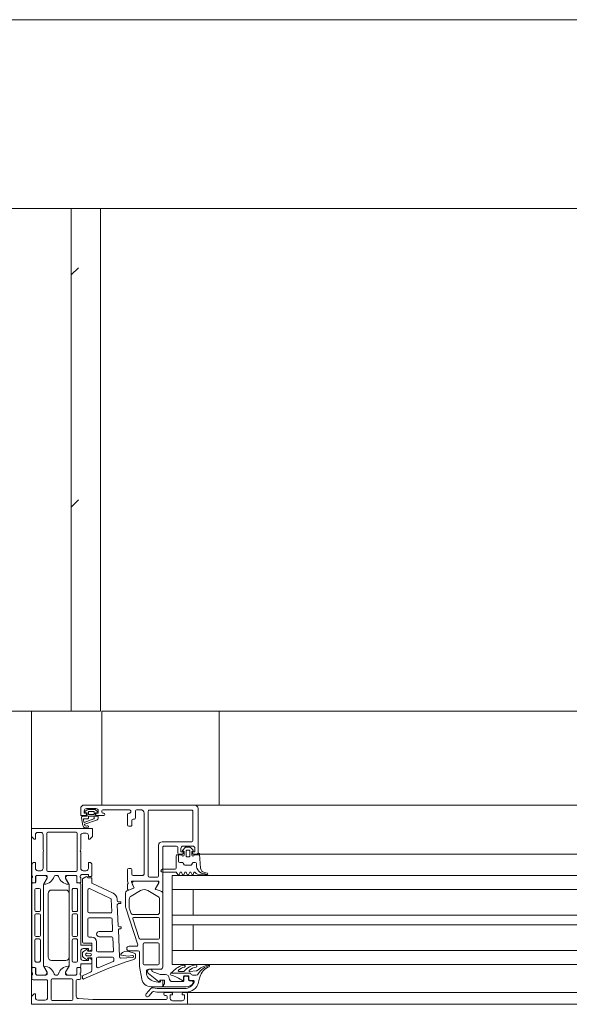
# Model space of a CAD drawing. Header units: millimetres. Extents: x -76482 to 3644, y -39128 to 75172.
# Tile 61 of 149: x -28585 to -28351, y -11550 to -11130. Entities that reach past the tile are written whole.
import ezdxf

# ---------------------------------------------------------------- set-up
doc = ezdxf.new("R2010")
doc.units = ezdxf.units.MM
doc.layers.add('_Beyond_-1', color=250, linetype='Continuous', lineweight=9, true_color=0x333333)
for name, color, linetype, lineweight in [('Common Edges', 7, 'Continuous', 9), ('Cut Pattern', 7, 'Continuous', 9), ('Detail Items', 7, 'Continuous', 9), ('Walls', 7, 'Continuous', 9), ('Walls-2', 7, 'Continuous', 18), ('Windows', 7, 'Continuous', 9), ('Windows-2', 7, 'Continuous', 18)]:
    doc.layers.add(name, color=color, linetype=linetype, lineweight=lineweight)

# ---------------------------------------------------------------- blocks, each defined once
blk = doc.blocks.new('Jaotusega aken 1 - A-02_-15435518-2_ korruse plaan')
at = {"layer": 'Detail Items'}
for p, q in [((-100, 150), (-325, 150)), ((-440, 65), (-440, 140)), ((-440, 65), (-440, 140)), ((-440, 140), (-419, 140)), ((-440, 65), (-440, 140)), ((-100, 129), (-325, 129)), ((-100, 119.96), (-325, 119.96)), ((-100, 113.96), (-325, 113.96)), ((-100, 102.96), (-325, 102.96)), ((-100, 98.96), (-325, 98.96)), ((-100, 87.96), (-325, 87.96)), ((-100, 81.96), (-325, 81.96)), ((-100, 70), (-325, 70)), ((440, 65), (-440, 65))]:
    blk.add_line(p, q, dxfattribs=at)
at = {"layer": 'Windows'}
for p, q in [((-370.5, 150), (-417.5, 150)), ((-416.31, 147.89), (-417.23, 147.18)), ((-416.5, 148.5), (-412.5, 148.5)), ((-413.22, 148.1), (-415.7, 148.1)), ((-415.7, 146.3), (-415.7, 147.1)), ((-415.5, 147.3), (-413.47, 147.3)), ((-413.27, 147.1), (-413.27, 146.3)), ((-411.76, 147.1), (-412.53, 147.83)), ((-410, 147), (-410, 147.5)), ((-409.5, 148), (-398.2, 148)), ((-397.7, 147.5), (-397.7, 147)), ((-395.7, 144.5), (-395.7, 147.5)), ((-395.2, 148), (-393.5, 148)), ((-390.2, 147.3), (-390.2, 119.8)), ((-371.7, 147.8), (-389.7, 147.8)), ((-371.2, 134.8), (-371.2, 147.3)), ((-370.5, 150), (-320, 150)), ((-369, 129.5), (-369, 148.5)), ((-418.73, 144.61), (-418.14, 141.29)), ((-416.35, 145.2), (-418.23, 145.2)), ((-417.6, 142.68), (-417.82, 143.89)), ((-417.62, 144.1), (-416.2, 144.1)), ((-413.45, 144.1), (-417.46, 142.61)), ((-417.29, 141.84), (-412.24, 143.56)), ((-417.15, 146.83), (-416.35, 146.64)), ((-416.2, 146.45), (-416.2, 145.35)), ((-415.7, 144.6), (-415.7, 145.1)), ((-415.6, 145.2), (-413.4, 145.2)), ((-413.67, 145.9), (-415.3, 145.9)), ((-413.3, 145.1), (-413.3, 144.29)), ((-412.8, 145.35), (-412.8, 146.45)), ((-412.65, 146.64), (-411.85, 146.77)), ((-411.8, 145.2), (-412.65, 145.2)), ((-412, 145.5), (-409.2, 145.5)), ((-411.5, 144.53), (-411.5, 144.9)), ((-409.2, 146.5), (-409.5, 146.5)), ((-399, 146), (-399, 141.5)), ((-398.2, 146.5), (-398.5, 146.5)), ((-397.2, 141.5), (-397.2, 143.5)), ((-396.7, 144), (-396.2, 144)), ((-392, 146.5), (-392, 120.5)), ((-398.5, 141), (-397.7, 141)), ((-437.3, 138.3), (-436, 138.3)), ((-435, 137.3), (-435, 131)), ((-433.5, 137.9), (-433.5, 122.2)), ((-421, 138.4), (-433, 138.4)), ((-420.5, 122.2), (-420.5, 137.9)), ((-419, 131), (-419, 137)), ((-418, 138), (-416.7, 138)), ((-385.8, 119.8), (-385.8, 132.8)), ((-384.3, 134.3), (-371.7, 134.3)), ((-383.5, 132.5), (-378.1, 132.5)), ((-377.6, 132), (-377.6, 129.5)), ((-375.51, 130.81), (-374.47, 131.85)), ((-375.3, 132.5), (-371.3, 132.5)), ((-375.2, 130.3), (-375.3, 130.3)), ((-374.12, 132), (-372.48, 132)), ((-374.1, 128.4), (-374.1, 130.3)), ((-373.6, 130.8), (-373, 130.8)), ((-372.5, 130.3), (-372.5, 128.4)), ((-372.13, 131.85), (-371.09, 130.81)), ((-371.3, 130.3), (-371.4, 130.3)), ((-435, 130), (-435, 123)), ((-419, 123), (-419, 130)), ((-378.3, 128.4), (-378.3, 123.1)), ((-377.1, 129), (-375.8, 129)), ((-374.9, 128.7), (-374.9, 130)), ((-373, 127.9), (-373.6, 127.9)), ((-371.7, 130), (-371.7, 128.7)), ((-370.8, 129), (-369.5, 129)), ((-368.3, 129.1), (-367.88, 123.03)), ((-368.29, 129), (-320, 129)), ((-439.8, 124.5), (-439.8, 120)), ((-436, 122), (-437.3, 122)), ((-416.7, 122), (-418, 122)), ((-414.2, 120), (-414.2, 124.5)), ((-397.7, 123), (-398.5, 123)), ((-397.2, 120.5), (-397.2, 122.5)), ((-378.8, 122.6), (-384.2, 122.6)), ((-439.8, 119), (-439.8, 117.1)), ((-439.6, 119.73), (-439.6, 119.27)), ((-438.2, 117.1), (-438.2, 119.5)), ((-438.19, 119.48), (-438.19, 117.08)), ((-437.7, 120), (-433.8, 120)), ((-434.21, 119.98), (-437.69, 119.98)), ((-434.83, 116.17), (-433.52, 118.45)), ((-433, 121.7), (-421, 121.7)), ((-429.8, 120), (-429, 120)), ((-425.29, 118.45), (-423.97, 116.17)), ((-425, 120), (-421.1, 120)), ((-421.11, 119.98), (-424.59, 119.98)), ((-420.61, 117.08), (-420.61, 119.48)), ((-420.6, 119.5), (-420.6, 117.1)), ((-419.2, 119.27), (-419.2, 119.73)), ((-419, 120), (-418.96, 120.15)), ((-419, 117.1), (-419, 119)), ((-392.5, 120), (-396.7, 120)), ((-389.7, 119.3), (-386.3, 119.3)), ((-376.91, 120.5), (-376.69, 121.1)), ((-375.91, 121.1), (-375.69, 120.5)), ((-374.91, 120.5), (-374.69, 121.1)), ((-373.91, 121.1), (-373.69, 120.5)), ((-372.91, 120.5), (-372.69, 121.1)), ((-371.91, 121.1), (-371.69, 120.5)), ((-370.9, 120.6), (-370.9, 121)), ((-367.91, 120.2), (-365.24, 120.2)), ((-366.26, 121.21), (-365.16, 120.99)), ((-439.8, 116.28), (-439.8, 81.2)), ((-439.5, 116.8), (-438.5, 116.8)), ((-438.49, 116.78), (-439.3, 116.78)), ((-438.5, 105.09), (-438.5, 113.94)), ((-438, 114.44), (-436.7, 114.44)), ((-436.2, 113.94), (-436.2, 105.09)), ((-434.9, 81.56), (-434.9, 115.92)), ((-431.4, 113.74), (-425.4, 113.74)), ((-423.9, 115.92), (-423.9, 81.56)), ((-422.6, 105.09), (-422.6, 113.94)), ((-422.1, 114.44), (-420.8, 114.44)), ((-419.5, 116.78), (-420.31, 116.78)), ((-420.3, 116.8), (-419.3, 116.8)), ((-420.3, 113.94), (-420.3, 105.09)), ((-419, 90.44), (-419, 116.28)), ((-415.9, 104.54), (-415.9, 113.89)), ((-415.19, 114.34), (-406.29, 110.2)), ((-405.22, 112.46), (-414.01, 116.55)), ((-396.4, 114.56), (-399.27, 113.4)), ((-399, 116.19), (-399, 114.12)), ((-398.45, 113.75), (-396.43, 114.57)), ((-393.45, 113.53), (-397.55, 111.16)), ((-396.32, 114.83), (-397.39, 117.22)), ((-397.21, 117.5), (-385.9, 117.5)), ((-397.01, 116.42), (-396.29, 114.82)), ((-386.42, 117.48), (-396.32, 117.48)), ((-386.15, 111.04), (-390.45, 113.53)), ((-387.16, 114.41), (-385.9, 116.58)), ((-320, 113.96), (-380, 113.96)), ((-432.9, 85.24), (-432.9, 112.24)), ((-423.9, 112.24), (-423.9, 85.24)), ((-406, 109.76), (-405.77, 104.56)), ((-403.47, 109.22), (-403.49, 109.87)), ((-399.9, 112.47), (-399.9, 106.77)), ((-398.3, 109.86), (-398.3, 106.37)), ((-385.4, 104.28), (-385.4, 109.74)), ((-384, 80.98), (-384, 112.49)), ((-403.01, 98.52), (-403.4, 107.42)), ((-402, 108.74), (-402.97, 108.74)), ((-402.9, 107.94), (-402, 107.94)), ((-401.9, 108.04), (-401.9, 108.64)), ((-399.8, 106.15), (-394.7, 90.43)), ((-398.2, 105.75), (-397.62, 103.97)), ((-438.5, 94.39), (-438.5, 103.09)), ((-436.7, 104.59), (-438, 104.59)), ((-438, 103.59), (-436.7, 103.59)), ((-436.2, 103.09), (-436.2, 94.39)), ((-422.6, 94.39), (-422.6, 103.09)), ((-420.8, 104.59), (-422.1, 104.59)), ((-422.1, 103.59), (-420.8, 103.59)), ((-420.3, 103.09), (-420.3, 94.39)), ((-415.9, 94.14), (-415.9, 101.34)), ((-406.27, 104.04), (-415.4, 104.04)), ((-415.4, 101.84), (-406.13, 101.84)), ((-405.63, 101.36), (-405.42, 96.56)), ((-396.8, 101.43), (-394.1, 93.13)), ((-396.67, 103.28), (-386.4, 103.28)), ((-385.9, 102.08), (-396.32, 102.08)), ((-385.4, 93.28), (-385.4, 101.58)), ((-402.42, 85.18), (-402.93, 96.72)), ((-401.9, 98.04), (-402.51, 98.04)), ((-402.43, 97.24), (-401.9, 97.24)), ((-401.8, 97.34), (-401.8, 97.94)), ((-436.7, 93.89), (-438, 93.89)), ((-438, 92.89), (-436.7, 92.89)), ((-420.8, 93.89), (-422.1, 93.89)), ((-422.1, 92.89), (-420.8, 92.89)), ((-414.2, 93.64), (-415.4, 93.64)), ((-405.92, 96.04), (-411.1, 96.04)), ((-411.1, 93.84), (-405.78, 93.84)), ((-405.29, 93.36), (-405.05, 87.86)), ((-393.62, 92.78), (-385.9, 92.78)), ((-438.5, 83.54), (-438.5, 92.39)), ((-436.2, 92.39), (-436.2, 83.54)), ((-422.6, 83.54), (-422.6, 92.39)), ((-420.3, 92.39), (-420.3, 83.54)), ((-414.7, 90.24), (-418.8, 90.24)), ((-417.8, 91.14), (-414.5, 91.14)), ((-416.53, 88.32), (-417.8, 87.47)), ((-414.2, 88.91), (-414.2, 89.74)), ((-412.2, 87.84), (-412.2, 91.64)), ((-395.17, 89.78), (-398.4, 89.78)), ((-392.4, 90.68), (-392.4, 82.28)), ((-386.1, 91.18), (-391.9, 91.18)), ((-385.6, 82.28), (-385.6, 90.68)), ((-419, 84.74), (-419, 87.74)), ((-418.3, 86.6), (-418.3, 85.88)), ((-417.8, 85.01), (-416.53, 84.16)), ((-416.25, 86.84), (-414.86, 86.74)), ((-414.86, 85.74), (-416.25, 85.64)), ((-412.2, 84.64), (-412.2, 81.05)), ((-405.54, 87.34), (-411.7, 87.34)), ((-405.4, 85.14), (-411.7, 85.14)), ((-404.87, 83.79), (-404.91, 84.66)), ((-396.75, 84.99), (-401.89, 84.7)), ((-396.24, 86.88), (-398.49, 87.52)), ((-398.4, 87.78), (-394.5, 87.78)), ((-395.61, 85.14), (-395.61, 86.2)), ((-394, 87.28), (-394, 81.99)), ((-320, 87.96), (-380, 87.96)), ((-439.8, 78.5), (-439.8, 80.4)), ((-439.5, 80.7), (-438.5, 80.7)), ((-439.3, 80.7), (-438.49, 80.7)), ((-438.2, 80.4), (-438.2, 78)), ((-438.19, 80.4), (-438.19, 78)), ((-436.7, 83.04), (-438, 83.04)), ((-433.51, 79.03), (-434.83, 81.31)), ((-425.4, 83.74), (-431.4, 83.74)), ((-423.97, 81.31), (-425.28, 79.03)), ((-420.8, 83.04), (-422.1, 83.04)), ((-420.61, 78), (-420.61, 80.4)), ((-420.6, 78), (-420.6, 80.4)), ((-420.31, 80.7), (-419.5, 80.7)), ((-420.3, 80.7), (-419.3, 80.7)), ((-419, 81.2), (-419, 82.04)), ((-419, 80.4), (-419, 78.5)), ((-418.8, 82.24), (-414.7, 82.24)), ((-414.2, 82.74), (-414.2, 83.57)), ((-411.5, 80.59), (-405.17, 83.3)), ((-393.92, 81.12), (-392.98, 75.79)), ((-391.9, 81.78), (-386.1, 81.78)), ((-390, 79.98), (-385, 79.98)), ((-439.8, 76), (-439.8, 77.5)), ((-439.6, 77.77), (-439.6, 78.23)), ((-437.7, 77.5), (-433.8, 77.5)), ((-437.69, 77.5), (-434.21, 77.5)), ((-422.9, 75.8), (-431.1, 75.8)), ((-429.8, 77.5), (-429, 77.5)), ((-425, 77.5), (-421.1, 77.5)), ((-424.59, 77.5), (-421.11, 77.5)), ((-419.2, 78.23), (-419.2, 77.77)), ((-419, 77.5), (-419, 76.1)), ((-418.3, 76.84), (-418.3, 76.29)), ((-414.8, 78.7), (-418, 77.3)), ((-391, 78.72), (-391, 78.98)), ((-372.45, 78.28), (-380.73, 78.28)), ((-377.1, 78.98), (-375.24, 78.98)), ((-375.15, 76.88), (-375.15, 75.32)), ((-375, 75.18), (-375, 76.48)), ((-373.15, 77.18), (-374.85, 77.18)), ((-374.5, 76.98), (-373.5, 76.98)), ((-373, 76.48), (-373, 75.48)), ((-372.85, 75.48), (-372.85, 76.88)), ((-371.85, 77.73), (-372.02, 78.03)), ((-369.78, 77.48), (-371.41, 77.48)), ((-433.6, 75.5), (-439.3, 75.5)), ((-433.1, 67.8), (-433.1, 75)), ((-431.6, 75.3), (-431.6, 67.1)), ((-422.4, 67.1), (-422.4, 75.3)), ((-420.9, 75.1), (-420.9, 68.43)), ((-419.5, 75.6), (-420.4, 75.6)), ((-391.11, 69.42), (-389.15, 71.73)), ((-389.04, 72.48), (-384.3, 72.48)), ((-385, 75.08), (-385, 74.68)), ((-384.2, 75.28), (-384.8, 75.28)), ((-384, 72.78), (-384, 75.08)), ((-379.8, 74.68), (-375.5, 74.68)), ((-371, 75.18), (-372.55, 75.18)), ((-372.5, 74.98), (-371.5, 74.98)), ((-371, 74.48), (-371, 74.25)), ((-370.7, 74.35), (-370.7, 74.88)), ((-388.39, 70.3), (-389.97, 68.45)), ((-383.6, 69.3), (-383.6, 69.5)), ((-383.1, 70), (-380.3, 70)), ((-382.6, 68.8), (-383.1, 68.8)), ((-382.1, 67.5), (-382.1, 68.3)), ((-375.3, 70), (-374, 70)), ((-374, 70), (-320, 70)), ((-373.5, 69.5), (-373.5, 65.5)), ((-437.3, 66.8), (-434.1, 66.8)), ((-431.1, 66.6), (-422.9, 66.6)), ((-379.8, 66.5), (-375.8, 66.5)), ((-374, 65), (-320, 65))]:
    blk.add_line(p, q, dxfattribs=at)
at = {"layer": 'Windows', "flags": 128}
for points in [[(-419, 148.5), (-419, 145.5), (-417, 145.5)], [(-416.5, 146), (-416.5, 146.5), (-417.5, 146.5), (-417.5, 147.5)], [(-411.5, 147.5), (-411.5, 146.5), (-412.5, 146.5), (-412.5, 146)], [(-415.7, 137), (-415.7, 135.5), (-415.1, 135.5), (-414, 136.6), (-414, 140), (-440, 140), (-440, 136.6), (-438.9, 135.5), (-438.3, 135.5), (-438.3, 137.3)], [(-384, 113.4), (-384, 117.51), (-384, 132)], [(-375.3, 129.5), (-375.3, 130), (-376.3, 130), (-376.3, 131.5)], [(-370.3, 131.5), (-370.3, 130), (-371.3, 130), (-371.3, 129.5)], [(-378, 128.7), (-377.3, 128.7), (-377.3, 126), (-377.3, 128.7), (-375.9, 128.7)], [(-370.7, 128.7), (-368.7, 128.7), (-368.7, 129.5)], [(-438.3, 123), (-438.3, 125.5), (-438.8, 125.5)], [(-415.2, 125.5), (-415.7, 125.5), (-415.7, 123)], [(-399, 122.5), (-399, 117.5), (-398.78, 116.74)], [(-433.3, 119.5), (-433.3, 118.8), (-434.69, 116.4)], [(-424.11, 116.4), (-425.5, 118.8), (-425.5, 119.5)], [(-418.7, 120.3), (-415.7, 120.3), (-415.7, 119.5), (-414.7, 119.5)], [(-416.75, 119.43), (-418.3, 118.54), (-418.3, 91.64)], [(-414.3, 117.01), (-414.3, 119), (-416, 119)], [(-384.2, 121.4), (-378.3, 121.4), (-377.65, 120.4)], [(-320, 119.96), (-380, 119.96), (-380, 81.96), (-320, 81.96)], [(-385.7, 117.31), (-385.7, 116.88), (-387.13, 114.42)], [(-384.15, 112.77), (-385.47, 113.53), (-386.98, 113.97)], [(-386.96, 113.98), (-385.46, 113.55), (-384.6, 113.05)], [(-371, 113.96), (-371, 102.96), (-380, 102.96), (-320, 102.96)], [(-371, 87.96), (-371, 98.96), (-380, 98.96), (-320, 98.96)], [(-418, 88.74), (-415.7, 88.74), (-415.7, 87.74), (-414.94, 87.94)], [(-414.2, 90.84), (-414.2, 87.64), (-416, 87.64), (-416.14, 88.16)], [(-414.94, 84.54), (-415.7, 84.74), (-415.7, 83.74), (-418, 83.74)], [(-417.6, 75.83), (-407.7, 80.17), (-399.65, 83.05), (-396.41, 84.15)], [(-416.14, 84.33), (-416, 84.84), (-414.2, 84.84), (-414.2, 79.61)], [(-401.68, 85.9), (-398.83, 85.5), (-396.95, 85.8), (-396.72, 85.8)], [(-433.3, 78), (-433.3, 78.7), (-434.69, 81.1)], [(-424.11, 81.1), (-425.5, 78.7), (-425.5, 78)], [(-374, 72.48), (-383.7, 72.48), (-383.7, 73.28), (-383.35, 73.78), (-383.35, 75.28), (-385.3, 75.28), (-385.3, 74.78), (-385.8, 74.78), (-390.09, 78.17)], [(-388.5, 78.98), (-385.1, 77.68), (-382.8, 77.68)], [(-372.44, 79.02), (-369.72, 79.26), (-369.53, 79.31)], [(-368.22, 76.62), (-368.58, 75.21), (-368.79, 74.35)], [(-388.18, 72.06), (-386.39, 71.68), (-374.68, 71.68)], [(-385.2, 74.48), (-386, 74.48), (-387.69, 74.78)], [(-374, 65), (-440, 65), (-440, 68.4), (-438.9, 69.5), (-438.3, 69.5), (-438.3, 67.8)], [(-419.94, 67.43), (-413.9, 67), (-382.6, 67)], [(-374.13, 70.18), (-386.54, 70.18), (-387.91, 70.47)], [(-379.8, 69.5), (-379.8, 69), (-380.8, 69), (-380.8, 67.5)], [(-374.8, 67.5), (-374.8, 69), (-375.8, 69), (-375.8, 69.5)]]:
    blk.add_lwpolyline(points, dxfattribs=at)
for points in [[(-376.8, 125.5), (-375.69, 125.5)], [(-375.26, 125.25), (-374.85, 124.55)], [(-374.42, 124.3), (-372.18, 124.3)], [(-371.75, 124.55), (-371.34, 125.25)], [(-370.91, 125.5), (-370.14, 125.5)], [(-369.7, 125.06), (-369.7, 124.44)], [(-365.26, 120.42), (-364.99, 120.28)]]:
    blk.add_lwpolyline(points, close=True, dxfattribs=at)
at = {"layer": 'Windows'}
for centre, radius, start, end in [((-417.5, 148.5), 1.5, 90.0023, 179.9977), ((-416.5, 147.5), 1, 90.0037, 179.9963), ((-417.1, 147.02), 0.2, 130.0023, 254.9985), ((-415.7, 147.1), 1, 90, 127.8278), ((-415.5, 147.1), 0.2, 89.9998, 180.0002), ((-413.47, 147.1), 0.2, 359.9995, 90.0013), ((-413.22, 147.1), 1, 46.8814, 90), ((-412.5, 147.5), 1, 0.0017, 89.9983), ((-411.9, 146.96), 0.2, 284.9898, 45.0075), ((-409.5, 147.5), 0.5, 90.0078, 179.9922), ((-398.2, 147.5), 0.5, 0.0025, 89.9975), ((-395.2, 147.5), 0.5, 90.0063, 179.9937), ((-393.5, 146.5), 1.5, 359.9988, 90.0012), ((-389.7, 147.3), 0.5, 89.9971, 180.0029), ((-371.7, 147.3), 0.5, 359.9971, 90.0029), ((-370.5, 148.5), 1.5, 359.9989, 90.0011), ((-418.23, 144.7), 0.5, 89.9998, 189.9336), ((-417.62, 143.9), 0.2, 89.999, 181.8649), ((-417, 146), 0.5, 269.9971, 0.0029), ((-416.4, 146.45), 0.2, 0.0028, 74.9971), ((-416.35, 145.35), 0.15, 269.9961, 0.0039), ((-416.2, 144.6), 0.498, 269.7452, 0.1926), ((-415.3, 146.3), 0.4, 179.999, 270.0004), ((-415.6, 145.1), 0.1, 89.9913, 180.0081), ((-413.67, 146.3), 0.4, 270.002, 359.9987), ((-413.5, 144.29), 0.2, 285.6886, 359.9976), ((-413.4, 145.1), 0.1, 0.0015, 89.9985), ((-412.6, 146.45), 0.2, 105.0023, 179.9974), ((-412.65, 145.35), 0.15, 179.9951, 270.0049), ((-412, 146), 0.5, 180.0006, 269.9994), ((-412.5, 144.53), 1, 284.959, 0.0005), ((-411.8, 144.9), 0.3, 0.004, 89.9968), ((-409.5, 147), 0.5, 180.0012, 269.9988), ((-409.2, 146), 0.5, 270, 90), ((-398.5, 146), 0.5, 90.0072, 179.9928), ((-398.2, 147), 0.5, 269.9928, 0.0072), ((-396.7, 143.5), 0.5, 90.0078, 179.9922), ((-396.2, 144.5), 0.5, 269.9928, 0.0072), ((-416.7, 141.7), 1.5, 195.7069, 305.0876), ((-417.5, 142.7), 0.1, 190.3223, 290.3122), ((-417.24, 141.7), 0.15, 109.0162, 187.496), ((-416.7, 141.68), 0.686, 180.4843, 306.1412), ((-416.07, 140.8), 0.4, 305.088, 125.088), ((-398.5, 141.5), 0.5, 180.0006, 269.9994), ((-397.7, 141.5), 0.5, 269.9971, 0.0029), ((-437.3, 137.3), 1, 90.0033, 179.9968), ((-436, 137.3), 1, 0.0003, 89.9997), ((-433, 137.9), 0.5, 90.0003, 179.9997), ((-421, 137.9), 0.5, 0.0003, 89.9997), ((-418, 137), 1, 90.0031, 179.9973), ((-416.7, 137), 1, 0.0054, 89.995), ((-371.7, 134.8), 0.5, 270.0025, 359.9975), ((-435.53, 130.5), 0.725, 316.3959, 43.6041), ((-418.48, 130.5), 0.725, 136.3884, 223.6116), ((-384.3, 132.8), 1.5, 90, 180), ((-383.5, 132), 0.5, 90, 180.0203), ((-378.1, 132), 0.5, 0, 90), ((-375.3, 131.5), 1, 90.0018, 179.9982), ((-375.3, 130.6), 0.3, 134.9981, 270.0001), ((-375.2, 130), 0.3, 0, 90), ((-374.12, 131.5), 0.5, 90, 135.0277), ((-373.6, 130.3), 0.5, 89.9979, 180.0021), ((-373, 130.3), 0.5, 359.9979, 90.0021), ((-372.48, 131.5), 0.5, 44.9798, 90), ((-371.4, 130), 0.3, 90, 180), ((-371.3, 131.5), 1, 0.004, 89.996), ((-371.3, 130.6), 0.3, 270.0055, 44.9966), ((-378, 128.4), 0.3, 90, 179.9996), ((-377.1, 129.5), 0.5, 180, 270), ((-376.8, 126), 0.5, 180, 270), ((-376.8, 126), 0.5, 180, 270), ((-375.4, 128.7), 0.5, 180.0006, 0.0006), ((-375.8, 129.5), 0.5, 269.9976, 0.0024), ((-373.6, 128.4), 0.5, 179.9989, 270.0011), ((-373, 128.4), 0.5, 269.9989, 0.0011), ((-371.2, 128.7), 0.5, 180, 0), ((-370.8, 129.5), 0.5, 179.9971, 270.0029), ((-369.5, 129.5), 0.5, 270.0006, 359.9994), ((-368.7, 129.1), 0.4, 0.0006, 89.9999), ((-438.8, 124.5), 1, 90.002, 179.998), ((-437.3, 123), 1, 180.0011, 269.9988), ((-436, 123), 1, 269.9982, 0.0018), ((-433, 122.2), 0.5, 180.0003, 269.9997), ((-421, 122.2), 0.5, 270.0003, 359.9997), ((-418, 123), 1, 180.0034, 269.9966), ((-416.7, 123), 1, 270.005, 359.995), ((-415.2, 124.5), 1, 0.005, 89.995), ((-398.5, 122.5), 0.5, 90.0061, 179.9939), ((-397.7, 122.5), 0.5, 0.0025, 89.9975), ((-384.2, 122), 0.6, 90, 270), ((-378.8, 123.1), 0.5, 270.0003, 359.9996), ((-375.69, 125), 0.5, 30, 90), ((-375.69, 125), 0.5, 30, 90), ((-374.42, 124.8), 0.5, 210, 270), ((-374.42, 124.8), 0.5, 210, 270), ((-372.18, 124.8), 0.5, 270, 330), ((-372.18, 124.8), 0.5, 270, 330), ((-370.91, 125), 0.5, 90, 150), ((-370.91, 125), 0.5, 90, 150), ((-370.14, 125.06), 0.437, 0, 90), ((-370.14, 125.06), 0.437, 0, 90), ((-365.88, 124.44), 3.82, 180, 265.8482), ((-365.88, 124.44), 3.82, 180, 265.8482), ((-365.88, 123.17), 2, 184, 258.9975), ((-439.88, 119.73), 0.278, 358.8177, 73.6558), ((-439.88, 119.27), 0.279, 286.435, 1.1534), ((-437.7, 119.5), 0.5, 90.0031, 179.9969), ((-437.69, 119.48), 0.5, 90.0018, 180.0024), ((-434.92, 121.07), 4.88, 274.5692, 341.2678), ((-434.36, 118.99), 1, 327.2751, 81.8205), ((-433.8, 119.5), 0.5, 359.9994, 90.0015), ((-429.8, 119.5), 0.5, 90, 180), ((-429, 119.5), 0.5, 359.9996, 90.0004), ((-423.88, 121.07), 4.88, 198.7622, 265.4008), ((-425, 119.5), 0.5, 89.9985, 180.0006), ((-424.44, 118.99), 1, 98.1837, 212.7291), ((-421.11, 119.48), 0.5, 0.0018, 90.0024), ((-421.1, 119.5), 0.5, 0.0031, 89.9969), ((-418.88, 119.7), 0.319, 111.7645, 175.8177), ((-418.88, 119.3), 0.319, 184.1884, 248.2232), ((-418.7, 120), 0.299, 89.8779, 150.0419), ((-416.5, 119), 0.5, 360, 120), ((-414.7, 120), 0.5, 269.9965, 0.0026), ((-396.7, 120.5), 0.5, 180.0006, 269.9994), ((-392.5, 120.5), 0.5, 269.9976, 0.0024), ((-389.7, 119.8), 0.5, 180, 270), ((-386.3, 119.8), 0.5, 270, 0), ((-377.3, 120.6), 0.4, 209.9997, 345.0005), ((-376.3, 121), 0.4, 15.0002, 164.9998), ((-375.3, 120.6), 0.4, 194.9996, 345.0004), ((-374.3, 121), 0.4, 15.0002, 164.9998), ((-373.3, 120.6), 0.4, 194.9996, 345.0004), ((-372.3, 121), 0.4, 15.0002, 164.9998), ((-371.3, 120.6), 0.4, 194.9997, 0.0002), ((-370.5, 121), 0.4, 40.3208, 180), ((-367.91, 123.2), 3, 220.3198, 270.0013), ((-366.49, 117.22), 3.43, 68.9463, 84.3989), ((-366.49, 117.22), 3.43, 68.9463, 84.3989), ((-365.24, 120.6), 0.4, 269.9191, 307.9861), ((-365.24, 120.6), 0.4, 307.9861, 78.9894), ((-439.5, 117.1), 0.3, 180, 270), ((-439.3, 116.28), 0.5, 90.0018, 180.0024), ((-438.5, 117.1), 0.3, 270, 0), ((-438, 113.94), 0.5, 90, 180), ((-438.49, 117.08), 0.3, 270.0021, 0.0021), ((-436.7, 113.94), 0.5, 360, 90), ((-434.4, 115.92), 0.5, 150.0021, 180.002), ((-434.56, 116.34), 0.137, 154.9388, 284.9266), ((-431.4, 112.24), 1.5, 90, 180), ((-425.4, 112.24), 1.5, 0, 90), ((-424.24, 116.34), 0.137, 255.7277, 24.4068), ((-424.4, 115.92), 0.5, 0.0021, 30.0021), ((-422.1, 113.94), 0.5, 89.9996, 180.0004), ((-420.8, 113.94), 0.5, 0, 90.0019), ((-420.31, 117.08), 0.3, 180.0021, 270.0021), ((-420.3, 117.1), 0.3, 180, 270), ((-419.5, 116.28), 0.5, 0.0018, 90.0024), ((-419.3, 117.1), 0.3, 270, 0), ((-415.4, 113.89), 0.5, 65, 180), ((-413.8, 117.01), 0.5, 180, 245), ((-398.7, 116.19), 0.3, 127.9048, 180), ((-398.6, 114.12), 0.4, 180, 291.9738), ((-399.07, 116.66), 0.3, 307.9048, 16), ((-397.21, 117.3), 0.2, 89.18, 204.141), ((-396.32, 116.73), 0.75, 90, 204.141), ((-396.5, 114.75), 0.2, 291.9738, 24.141), ((-396.47, 114.74), 0.2, 291.9738, 24.141), ((-391.95, 110.93), 3, 60, 120), ((-386.9, 114.26), 0.3, 149.857, 254), ((-386.87, 114.27), 0.3, 149.8208, 254), ((-386.42, 116.88), 0.6, 329.857, 90), ((-385.89, 117.31), 0.192, 358.9556, 92.5222), ((-406.5, 109.74), 0.5, 2.5, 65), ((-406.49, 109.74), 3, 2.5, 65), ((-402.97, 109.24), 0.5, 182.5, 270), ((-398.9, 112.47), 1, 111.9738, 179.9981), ((-396.8, 109.86), 1.5, 120, 180), ((-386.9, 109.74), 1.5, 360, 60), ((-384.4, 113.4), 0.4, 240, 0), ((-384.3, 112.51), 0.3, 356.1862, 60), ((-438, 105.09), 0.5, 180, 270.0019), ((-436.7, 105.09), 0.5, 269.9996, 0.0004), ((-422.1, 105.09), 0.5, 179.9996, 270.0004), ((-420.8, 105.09), 0.5, 269.9981, 360), ((-402.9, 107.44), 0.5, 90, 182.5), ((-402, 108.64), 0.1, 0, 90), ((-402, 108.04), 0.1, 270, 360), ((-397.9, 106.77), 2, 179.9981, 198), ((-396.3, 106.37), 2, 180, 198), ((-438, 103.09), 0.5, 90, 180), ((-436.7, 103.09), 0.5, 360, 90), ((-422.1, 103.09), 0.5, 90, 180), ((-420.8, 103.09), 0.5, 0, 90), ((-415.4, 104.54), 0.5, 180, 270), ((-415.4, 101.34), 0.5, 90, 180), ((-406.27, 104.54), 0.5, 270, 2.5), ((-406.13, 101.34), 0.5, 2.5, 90), ((-396.67, 104.28), 1, 198, 270), ((-396.32, 101.58), 0.5, 90, 198), ((-386.4, 104.28), 1, 270, 360), ((-385.9, 101.58), 0.5, 360, 90), ((-402.51, 98.54), 0.5, 182.5337, 270), ((-402.43, 96.74), 0.5, 90, 182.5337), ((-401.9, 97.94), 0.1, 0, 90), ((-401.9, 97.34), 0.1, 270, 360), ((-438, 94.39), 0.5, 180, 270), ((-438, 92.39), 0.5, 89.9981, 180), ((-436.7, 94.39), 0.5, 270, 360), ((-436.7, 92.39), 0.5, 359.9996, 90.0004), ((-422.1, 94.39), 0.5, 180, 270), ((-422.1, 92.39), 0.5, 89.9996, 180.0004), ((-420.8, 94.39), 0.5, 270, 0), ((-420.8, 92.39), 0.5, 0, 90.0019), ((-415.4, 94.14), 0.5, 180, 270), ((-414.2, 91.64), 2, 0, 90), ((-411.1, 94.94), 1.1, 90, 270), ((-405.92, 96.54), 0.5, 270, 2.5), ((-405.78, 93.34), 0.5, 2.5, 90), ((-393.62, 93.28), 0.5, 198, 270), ((-385.9, 93.28), 0.5, 270, 0), ((-418.8, 90.45), 0.204, 181.1559, 269.5149), ((-418, 87.74), 1, 90.0975, 179.7701), ((-417.8, 91.64), 0.5, 180, 270), ((-416.41, 88.04), 0.3, 22.4987, 112.5025), ((-415.2, 88.91), 1, 285, 360), ((-414.7, 89.74), 0.5, 0, 90), ((-414.5, 90.84), 0.3, 0, 90), ((-398.4, 88.78), 1, 90, 270), ((-395.17, 90.28), 0.5, 270, 18), ((-391.9, 90.68), 0.5, 90, 180), ((-386.1, 90.68), 0.5, 0, 90), ((-431.4, 85.24), 1.5, 180, 270), ((-425.4, 85.24), 1.5, 270, 0), ((-418, 84.75), 1, 180.2341, 269.9025), ((-417.3, 86.6), 1, 119.9913, 179.9881), ((-417.3, 85.88), 1, 179.9924, 240.0092), ((-416.3, 86.24), 0.6, 85.9039, 274.0961), ((-416.41, 84.44), 0.3, 247.4963, 337.5063), ((-415.2, 83.57), 1, 0, 75), ((-414.9, 86.24), 0.5, 274.0961, 85.9039), ((-411.7, 87.84), 0.5, 180, 270), ((-411.7, 84.64), 0.5, 90, 180), ((-405.54, 87.84), 0.5, 270, 2.5), ((-405.4, 84.64), 0.5, 2.5, 90), ((-401.92, 85.2), 0.5, 182.5, 273.2172), ((-401.64, 86.2), 0.3, 145.4023, 262.0003), ((-399.42, 84.66), 3, 71.9916, 145.4023), ((-396.87, 85.4), 0.426, 285.7249, 69.241), ((-396.79, 85.27), 1.19, 288.6556, 353.7503), ((-396.4, 86.11), 0.792, 6.7983, 78.2723), ((-394.5, 87.28), 0.5, 0, 90), ((-439.3, 81.2), 0.5, 180.0018, 270.0024), ((-439.5, 80.4), 0.3, 90, 180), ((-438, 83.54), 0.5, 180, 270.0019), ((-438.5, 80.4), 0.3, 0, 90), ((-438.49, 80.4), 0.3, 0.0021, 90.0021), ((-436.7, 83.54), 0.5, 269.9996, 0.0004), ((-434.4, 81.56), 0.5, 180.0021, 210.0021), ((-434.56, 81.16), 0.137, 75.7228, 204.4117), ((-434.92, 76.43), 4.88, 18.7622, 85.4008), ((-423.88, 76.43), 4.88, 94.569, 161.268), ((-424.24, 81.16), 0.137, 334.9425, 104.923), ((-424.4, 81.56), 0.5, 330.0021, 0.002), ((-422.1, 83.54), 0.5, 180, 270), ((-420.8, 83.54), 0.5, 270, 0), ((-420.31, 80.4), 0.3, 90.0021, 180.0021), ((-420.3, 80.4), 0.3, 90, 180), ((-419.5, 81.2), 0.5, 270.0018, 0.0024), ((-419.3, 80.4), 0.3, 0, 90), ((-418.8, 82.04), 0.2, 90, 180), ((-414.7, 82.74), 0.5, 270, 0), ((-411.7, 81.05), 0.5, 180, 293.2181), ((-405.37, 83.76), 0.5, 293.2181, 2.5), ((-389, 81.99), 5, 180, 190), ((-391.9, 82.28), 0.5, 180, 270), ((-390, 78.98), 1, 90, 180), ((-389.5, 78.98), 1, 0, 234), ((-386.1, 82.28), 0.5, 270, 0), ((-385, 80.98), 1, 270, 0), ((-372.97, 72.95), 9.05, 103.3434, 137.2067), ((-373.53, 75.41), 5.57, 102.1911, 132.6422), ((-374.92, 81.29), 0.49, 295.1172, 107.014), ((-369.25, 74.56), 7.25, 95.6216, 140.5925), ((-368.67, 74.64), 6.32, 100.48, 129.031), ((-369.9, 81.32), 0.465, 279.708, 97.5282), ((-362.29, 70.86), 11.13, 101.5576, 130.587), ((-362.6, 74.32), 7.3, 101.2856, 149.9496), ((-362.04, 75.03), 6.38, 110.5018, 165.5475), ((-364.41, 81.38), 0.4, 290.5018, 105.0013), ((-439.88, 78.23), 0.279, 358.8466, 73.565), ((-439.88, 77.77), 0.279, 286.4528, 1.1474), ((-439.3, 76), 0.5, 180.0003, 269.9996), ((-437.7, 78), 0.5, 180.0031, 270.1114), ((-437.69, 78), 0.5, 180.0018, 270.0024), ((-434.36, 78.49), 1, 278.1837, 32.7291), ((-433.8, 78), 0.5, 269.9985, 0.0006), ((-431.1, 75.3), 0.5, 90, 180), ((-429.8, 78), 0.5, 179.9989, 270.0011), ((-429, 78), 0.5, 270, 360), ((-425, 78), 0.5, 179.9994, 270.0015), ((-424.44, 78.49), 1, 147.2751, 261.8205), ((-422.9, 75.3), 0.5, 0, 90), ((-421.11, 78), 0.5, 270.0018, 0.0024), ((-421.1, 78), 0.5, 270.0031, 359.9969), ((-419.5, 76.1), 0.5, 270, 0), ((-418.88, 78.2), 0.319, 111.7643, 175.8241), ((-418.88, 77.8), 0.319, 184.182, 248.2376), ((-417.8, 76.84), 0.5, 113.9209, 180.0665), ((-417.8, 76.29), 0.5, 180.0665, 293.362), ((-415.2, 79.61), 1, 293.6316, 360), ((-389.04, 76.48), 4, 190, 270), ((-387, 78.72), 4, 180, 260), ((-382.8, 76.18), 1.5, 359.9705, 90.0295), ((-379.8, 76.18), 1.5, 179.9703, 270.0297), ((-380.35, 77.96), 0.5, 114.7549, 257.0824), ((-381.82, 81.14), 3, 294.7549, 317.2067), ((-384.16, 63.97), 14, 51.9244, 74.6983), ((-377.1, 79.28), 0.3, 132.6422, 270), ((-375.24, 79.48), 0.5, 270, 320.5925), ((-374.85, 76.88), 0.3, 90.0015, 179.9956), ((-374.5, 76.48), 0.5, 89.9704, 180.0296), ((-373.5, 76.48), 0.5, 359.9704, 90.0296), ((-373.15, 76.88), 0.3, 0.0004, 89.9996), ((-372.46, 79.32), 0.3, 129.031, 275.0024), ((-372.45, 77.78), 0.5, 30, 90), ((-371.41, 77.98), 0.5, 210, 270), ((-369.78, 78.48), 1, 270, 329.9496), ((-433.6, 75), 0.5, 359.9996, 90.0004), ((-420.4, 75.1), 0.5, 90, 180), ((-388.39, 71.08), 1, 78.0848, 139.7163), ((-385.2, 74.68), 0.2, 270, 0), ((-384.8, 75.08), 0.2, 90, 180), ((-384.3, 72.78), 0.3, 270, 360), ((-384.2, 75.08), 0.2, 0, 90), ((-375.45, 75.28), 0.303, 256.5165, 6.2265), ((-375.5, 75.18), 0.5, 269.9702, 0.0298), ((-375.11, 76.7), 5.04, 274.9645, 330.2082), ((-374.13, 75.68), 5.5, 270, 346), ((-374, 76.08), 3.6, 270, 323.7507), ((-372.5, 75.48), 0.5, 179.9702, 270.0298), ((-372.55, 75.48), 0.3, 180.0044, 269.9985), ((-371.5, 74.48), 0.5, 359.9711, 90.0291), ((-371.5, 74.25), 0.5, 323.7507, 360), ((-371, 74.88), 0.3, 359.9996, 90), ((-371, 74.35), 0.3, 330.2082, 359.9996), ((-437.3, 67.8), 1, 179.9982, 270.0018), ((-434.1, 67.8), 1, 270.0011, 359.9989), ((-419.9, 68.43), 1, 180, 267.796), ((-390.54, 68.93), 0.75, 139.7163, 319.7163), ((-388.01, 69.98), 0.5, 78.0848, 139.7163), ((-383.1, 69.5), 0.5, 90, 180), ((-383.1, 69.3), 0.5, 180, 270), ((-382.6, 68.3), 0.5, 0.004, 89.996), ((-382.6, 67.5), 0.5, 270.0019, 359.9981), ((-379.8, 67.5), 1, 180.0044, 269.9956), ((-380.3, 69.5), 0.5, 359.9934, 90.0066), ((-375.3, 69.5), 0.5, 90.0042, 179.9958), ((-375.8, 67.5), 1, 269.9979, 0.0021), ((-374, 69.5), 0.5, 0.0077, 89.9923), ((-431.1, 67.1), 0.5, 180, 270), ((-422.9, 67.1), 0.5, 270, 0), ((-374, 65.5), 0.5, 270.0077, 359.9923)]:
    blk.add_arc(centre, radius, start, end, dxfattribs=at)
at = {"layer": 'Windows-2'}
for p, q in [((-440, 140), (-440, 190)), ((-410, 190), (-410, 149.89)), ((-410, 149.89), (-410, 190)), ((-410, 190), (-360, 190)), ((-360, 150), (-360, 190)), ((-360, 190), (360, 190)), ((-360, 190), (-360, 150))]:
    blk.add_line(p, q, dxfattribs=at)

msp = doc.modelspace()

# ---------------------------------------------------------------- hatches: boundary and pattern name
at = {"layer": 'Cut Pattern'}
h = msp.add_hatch(dxfattribs=at)
h.set_pattern_fill('FP_1', color=256, style=0, pattern_type=2)
h.set_pattern_definition([(45, (0, 0), (0, 98.99495), [70, -70])])
h.paths.add_polyline_path([(-28563, -11425), (-28550.5, -11425), (-28550.5, -11210.5), (-28563, -11210.5)])

# ---------------------------------------------------------------- linework, layer by layer
at = {"layer": '_Beyond_-1'}
msp.add_line((-30073.13, -11130), (-24590.86, -11130), dxfattribs=at)
at = {"layer": 'Common Edges'}
msp.add_line((-28563, -11425), (-28563, -11210.5), dxfattribs=at)
at = {"layer": 'Walls'}
msp.add_line((-28550.5, -11210.5), (-27729.5, -11210.5), dxfattribs=at)
at = {"layer": 'Walls-2'}
for p, q in [((-28550.5, -11210.5), (-29229.5, -11210.5)), ((-28550.5, -11425), (-28550.5, -11210.5)), ((-28590, -11425), (-28550.5, -11425))]:
    msp.add_line(p, q, dxfattribs=at)

# ---------------------------------------------------------------- block references
at = {"layer": 'Windows'}
msp.add_blockref('Jaotusega aken 1 - A-02_-15435518-2_ korruse plaan', (-28140, -11615), dxfattribs=at)

doc.saveas('drawing.dxf')
